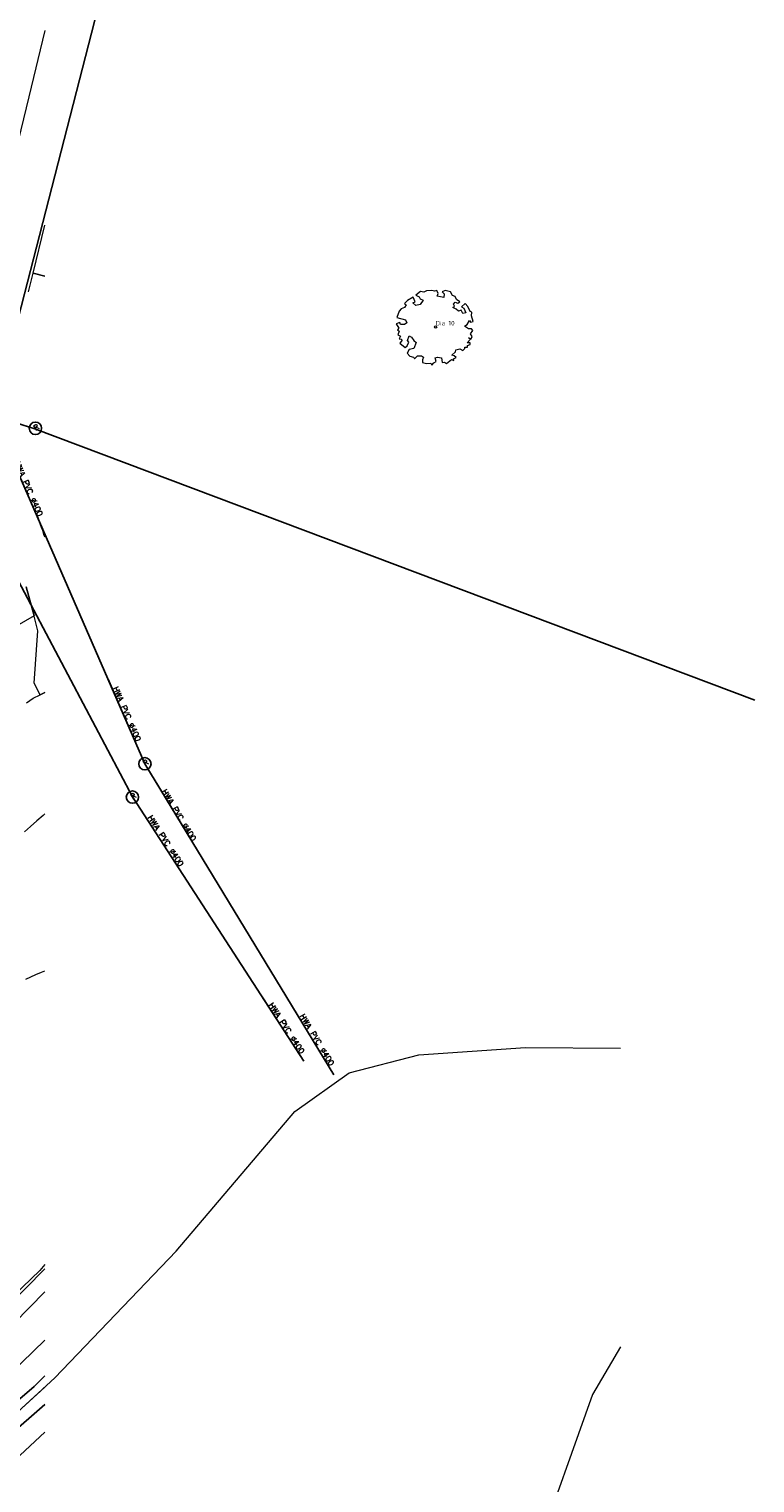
# Model space of a CAD drawing. Header units: metres. Extents: x 252743 to 254903, y 592696 to 593766.
# Tile 107 of 256: x 253988 to 254035, y 592910 to 593004. Entities that reach past the tile are written whole.
import ezdxf
from ezdxf.enums import TextEntityAlignment as Align
from ezdxf.lldxf.tags import DXFTag

# ---------------------------------------------------------------- set-up
doc = ezdxf.new("R2010")
doc.units = ezdxf.units.M
for name, pattern in [('IMPORT-GR-PLANTSOEN-SO', [0]), ('IMPORT-KG-KADASTRAAL-SO _2_', [0]), ('IMPORT-KG-PERCEEL-SO _2_', [0])]:
    doc.linetypes.add(name, pattern=pattern)
for name, color, linetype, lineweight in [('132034000_dwg', 8, 'Continuous', 5), ('B-BH-GR-BEPLANTING_CULTUUR_BOSPLANTSOEN-G', 250, 'IMPORT-GR-PLANTSOEN-SO', 18), ('B-BH-KG-GRENS_KADASTRAAL-G', 250, 'IMPORT-KG-KADASTRAAL-SO _2_', 18), ('B-BH-KG-GRENS_PERCEEL-G', 250, 'IMPORT-KG-PERCEEL-SO _2_', 18), ('B-BH-OG-TERREIN_OEVER-G', 250, 'Continuous', 18), ('B-BH-OG-WATER-G', 250, 'Continuous', 18), ('B-BH-VH-GESLOTENVERHARDING-G', 250, 'Continuous', 18), ('B-BH-VH-HALFVERHARDING-G', 250, 'Continuous', 18), ('B-BH-VH-OPENVERHARDING-G', 250, 'Continuous', 18), ('B-WE-GR-BOOM-S2', 8, 'Continuous', 9), ('B-WE-GR-BOOM_STAMDIAMETER-T', 7, 'Continuous', 25)]:
    doc.layers.add(name, color=color, linetype=linetype, lineweight=lineweight)
for name, color, linetype in [('B-RI-DWA-BETON', 8, 'Continuous'), ('B-RI-HWA-BETON', 8, 'Continuous'), ('B-RI-HWA-PVC', 8, 'Continuous'), ('B-RI-INSPECTIEPUT', 8, 'Continuous'), ('B-RI-TEKST 200', 8, 'Continuous')]:
    doc.layers.add(name, color=color, linetype=linetype)
doc.layers.add('B-WE-KG-GRENS_PERCEEL-G', color=7, linetype='KG-PERCEEL-SO', lineweight=18, true_color=0x00a6ff)
doc.layers.get('0').freeze()
doc.styles.add('B_STANDARD 200', font='txt.shx', dxfattribs={"height": 0.36})
doc.styles.add('NLCS-ISO', font='txt')
doc.styles.get("Standard").update_dxf_attribs({"font": 'simplex.shx'})
tags = doc.linetypes.add('KG-PERCEEL-SO', pattern='A,5.5,-2,["P",Standard,S=1.8,R=0,X=-0.5,Y=-0.9],-2,5.5,-2,[5,NLCS.SHX,S=0.75,R=0,X=0,Y=0],-2', length=19).pattern_tags.tags
tags[6] = DXFTag(74, 10)

# ---------------------------------------------------------------- blocks, each defined once
blk = doc.blocks.new('INSPECTIEPUT BESTAAND')
at = {"linetype": 'Continuous'}
blk.add_circle((0, 0), 0.4, dxfattribs=at)
at = {"ltscale": 0.4, "style": 'B_STANDARD 200'}
blk.add_text('R', height=0.35, rotation=34.14265, dxfattribs=at).set_placement((0.02, -0.164))
blk = doc.blocks.new('SGR-BOOM_06_ST')
at = {"linetype": 'Continuous', "flags": 128}
blk.add_lwpolyline([(2.7, 3.52), (2.53, 3.94), (2.2, 4.06), (1.94, 4.52), (1.27, 4.69), (0.86, 4.52), (1.11, 4.27), (1.06, 3.81), (0.23, 3.98), (0.35, 4.32), (0.18, 4.69), (-0.15, 4.61), (-0.49, 4.69), (-1.15, 4.65), (-1.49, 4.48), (-1.95, 4.57), (-2.54, 4.11), (-2.12, 3.9), (-1.99, 3.64), (-1.58, 3.44), (-1.99, 2.89), (-2.54, 2.77), (-2.92, 3.1), (-2.62, 3.22), (-2.87, 3.86), (-3.63, 3.43), (-4, 3.02), (-3.79, 2.85), (-4, 2.51), (-4.42, 2.35), (-4.72, 2.05), (-5.01, 1.21), (-3.88, 0.92), (-3.71, 0.54), (-4, 0.29), (-4.51, 0.29), (-4.6, 0.56), (-5.09, 0.38), (-4.76, -0.17), (-4.93, -0.38), (-4.72, -0.54), (-4.88, -1.01), (-4.53, -1.18), (-4.72, -1.55), (-4.42, -1.59), (-4.29, -1.71), (-4.62, -2.11), (-3.92, -2.68), (-3.67, -2.43), (-3.46, -1.97), (-3.63, -1.76), (-3.42, -1.17), (-3.12, -1.34), (-2.79, -1.76), (-2.5, -2.01), (-2.79, -2.81), (-3.42, -2.93), (-3.67, -3.39), (-3.33, -3.77), (-2.83, -3.9), (-2.77, -4.02), (-2.71, -4.15), (-2.33, -3.73), (-1.83, -3.73), (-1.57, -3.9), (-1.7, -4.27), (-1.7, -4.61), (-1.15, -4.74), (-0.61, -4.69), (-0.49, -4.94), (-0.23, -4.65), (0.1, -4.48), (-0.06, -4.01), (0.27, -3.9), (0.77, -4.02), (0.86, -4.61), (1.15, -4.57), (1.44, -4.74), (2.07, -4.23), (2.37, -4.36), (2.32, -4.15), (2.66, -3.98), (2.41, -3.73), (2.11, -3.64), (2.57, -3.23), (2.62, -2.98), (3.16, -2.85), (3.54, -3.06), (3.79, -2.81), (3.77, -2.63), (4.12, -2.63), (4.12, -2.39), (4.46, -2.26), (4.46, -2.05), (4.08, -2.05), (4.54, -1.59), (4.25, -1.42), (4.63, -1.55), (4.75, -1.26), (4.54, -0.92), (4.84, -0.46), (4.67, -0.25), (4.25, -0.25), (3.75, 0.08), (4.08, 0.29), (4.38, 0.84), (4.54, 0.59), (4.88, 0.71), (4.67, 1.43), (4.71, 1.89), (4.5, 1.97), (4.16, 2.64), (3.83, 3.01), (3.37, 2.6), (3.66, 2.43), (3.91, 1.8), (3.54, 1.72), (3.33, 2.14), (2.99, 2.05), (2.66, 2.31), (2.24, 2.51), (2.45, 2.68), (2.32, 2.93), (2.53, 3.18), (2.87, 3.06), (3.16, 3.23)], close=True, dxfattribs=at)
blk.add_circle((0, 0), 0.15)
at = {"layer": 'B-WE-GR-BOOM_STAMDIAMETER-T', "style": 'NLCS-ISO'}
blk.add_attdef('STAMDIAMETER', text='', height=0.3, dxfattribs=at).set_placement((0, 0), align=Align.BOTTOM_LEFT)
blk = doc.blocks.new('132034000_dwg_GWW-CAD Brk tekening 12A-1381409-Plot dakaanzicht')
at = {"layer": 'B-BH-KG-GRENS_KADASTRAAL-G', "color": 253, "linetype": 'Continuous', "lineweight": 9, "flags": 128}
blk.add_lwpolyline([(253989387, 592916593), (253987614, 592914963), (253981896, 592910145), (253976076, 592905503), (253966490, 592897941), (253957813, 592891814), (253943426, 592882218), (253942182, 592879655), (253935811, 592874777)], dxfattribs=at)
at = {"layer": 'B-BH-KG-GRENS_PERCEEL-G', "color": 253, "linetype": 'Continuous', "lineweight": 9, "flags": 128}
blk.add_lwpolyline([(253943426, 592882218), (253957813, 592891814), (253966490, 592897941), (253976076, 592905503), (253981896, 592910145), (253987614, 592914963), (253989387, 592916593)], dxfattribs=at)
blk = doc.blocks.new('132034000_dwg_GWW-CAD Bgt tekening 12A-1381416-Plot dakaanzicht')
at = {"layer": 'B-BH-GR-BEPLANTING_CULTUUR_BOSPLANTSOEN-G', "color": 253, "linetype": 'Continuous', "lineweight": 9, "flags": 128}
for points in [[(253989387, 592924508), (253989054, 592924132), (253984012, 592919291)], [(253988151, 592942954), (253988468, 592943116), (253988792, 592943264), (253989156, 592943413), (253989387, 592943497)]]:
    blk.add_lwpolyline(points, dxfattribs=at)
at = {"layer": 'B-BH-OG-TERREIN_OEVER-G', "color": 253, "lineweight": 9, "flags": 128}
for points in [[(253931428, 592874777), (253934175, 592877148), (253943685, 592884480), (253958434, 592894944), (253959822, 592895825), (253967503, 592901204), (253974304, 592906641), (253980475, 592911377), (253986379, 592916732), (253989387, 592919621)], [(253989387, 592917308), (253988699, 592916629), (253985885, 592914226), (253984181, 592912749), (253976732, 592906604), (253970611, 592901996), (253966253, 592898530), (253962430, 592895774), (253957124, 592892429), (253949162, 592886839), (253946112, 592884654), (253942883, 592882272), (253938386, 592878668), (253933825, 592874777)], [(253951117, 592874777), (253948779, 592877393), (253945804, 592880524), (253945273, 592881455), (253945174, 592881712), (253945155, 592881929), (253945215, 592882147), (253945552, 592882581), (253947950, 592884570), (253950724, 592886894), (253954170, 592889414), (253956843, 592891205), (253960704, 592893467), (253963971, 592895453), (253967556, 592897993), (253973222, 592902700), (253977995, 592906185), (253982908, 592909827), (253988694, 592914850), (253989387, 592915454)], [(253989387, 592913675), (253985853, 592910392), (253978359, 592904755), (253962692, 592893021), (253961940, 592892458), (253960432, 592891882), (253960094, 592891655), (253947069, 592882914), (253946223, 592881954), (253947222, 592880610), (253953108, 592874777)]]:
    blk.add_lwpolyline(points, dxfattribs=at)
at = {"layer": 'B-BH-OG-WATER-G', "color": 253, "lineweight": 9, "flags": 128}
for points in [[(253933825, 592874777), (253938386, 592878668), (253942883, 592882272), (253946112, 592884654), (253949162, 592886839), (253957124, 592892429), (253962430, 592895774), (253966253, 592898530), (253970611, 592901996), (253976732, 592906604), (253984181, 592912749), (253985885, 592914226), (253988699, 592916629), (253989387, 592917308)], [(253989387, 592915454), (253988694, 592914850), (253982908, 592909827), (253977995, 592906185), (253973222, 592902700), (253967556, 592897993), (253963971, 592895453), (253960704, 592893467), (253956843, 592891205), (253954170, 592889414), (253950724, 592886894), (253947950, 592884570), (253945552, 592882581), (253945215, 592882147), (253945155, 592881929), (253945174, 592881712), (253945273, 592881455), (253945804, 592880524), (253948779, 592877393), (253951117, 592874777)]]:
    blk.add_lwpolyline(points, dxfattribs=at)
at = {"layer": 'B-BH-VH-GESLOTENVERHARDING-G', "color": 253, "lineweight": 9, "flags": 128}
for points in [[(253988203, 592960818), (253988629, 592961117), (253989074, 592961334), (253989387, 592961487)], [(253989387, 592953645), (253989266, 592953543), (253988863, 592953193), (253988465, 592952837), (253988072, 592952475)]]:
    blk.add_lwpolyline(points, dxfattribs=at)
at = {"layer": 'B-BH-VH-HALFVERHARDING-G', "color": 253, "lineweight": 9, "flags": 128}
for points in [[(253927162, 592874777), (253933998, 592879973), (253943411, 592887755), (253948740, 592891857), (253955582, 592896677), (253962090, 592900752), (253969982, 592906297), (253978292, 592913419), (253985653, 592920462), (253989387, 592924230)], [(253989387, 592922754), (253982466, 592915696), (253973876, 592908138), (253968136, 592903588), (253958577, 592897079), (253950895, 592892058), (253939341, 592883150), (253928613, 592874777)]]:
    blk.add_lwpolyline(points, dxfattribs=at)
at = {"layer": 'B-BH-VH-OPENVERHARDING-G', "color": 253, "lineweight": 9, "flags": 128}
for points in [[(253989387, 592971546), (253989345, 592971638), (253989243, 592971955), (253989165, 592972152), (253988555, 592973844), (253988324, 592974271)], [(253988335, 592987388), (253988625, 592988602), (253989387, 592988399)], [(253989387, 593004296), (253988340, 593000000), (253985087, 592986655), (253984859, 592985721), (253983037, 592986247), (253986473, 593000000), (253989387, 593011937)], [(253989387, 592988399), (253988625, 592988602), (253989387, 592991694)], [(253989387, 592961487), (253989074, 592961334), (253988688, 592962098), (253988934, 592965473), (253988700, 592966416), (253988691, 592966447), (253988174, 592968325)], [(253988324, 592974271), (253988555, 592973844), (253989165, 592972152), (253989243, 592971955), (253989345, 592971638), (253989387, 592971546)], [(253988174, 592968325), (253988691, 592966447), (253984597, 592964104)]]:
    blk.add_lwpolyline(points, dxfattribs=at)
blk = doc.blocks.new('132034000_dwg-1357416-Plot dakaanzicht')
for name in ['132034000_dwg_GWW-CAD Brk tekening 12A-1381409-Plot dakaanzicht', '132034000_dwg_GWW-CAD Bgt tekening 12A-1381416-Plot dakaanzicht']:
    blk.add_blockref(name, (0, 0))

msp = doc.modelspace()

# ---------------------------------------------------------------- linework, layer by layer
at = {"layer": 'B-RI-DWA-BETON'}
msp.add_line((253890.416, 593008.896), (253988.736, 592978.542), dxfattribs=at)
at = {"layer": 'B-RI-HWA-PVC'}
msp.add_line((253986.042, 592979.427), (254006.64, 593059.584), dxfattribs=at)
at = {"layer": 'B-WE-KG-GRENS_PERCEEL-G', "ltscale": 0.5}
msp.add_lwpolyline([(254026.587, 592919.186), (254024.79, 592916.101), (254021.061, 592905.633), (254017.351, 592891.317), (254017.555, 592882.321), (254020.927, 592876.011), (254026.384, 592868.676), (254026.587, 592868.504)], dxfattribs=at)

# ---------------------------------------------------------------- block references
at = {"layer": '132034000_dwg', "color": 253, "lineweight": 9, "xscale": 0.001, "yscale": 0.001, "zscale": 0.001}
msp.add_blockref('132034000_dwg-1357416-Plot dakaanzicht', (0, 0), dxfattribs=at)
at = {"layer": 'B-RI-INSPECTIEPUT', "linetype": 'Continuous', "zscale": 2.5}
for p in [(253988.771, 592978.57), (253995.849, 592956.883), (253995.043, 592954.729)]:
    msp.add_blockref('INSPECTIEPUT BESTAAND', p, dxfattribs=at)
at = {"layer": 'B-WE-GR-BOOM-S2'}
ref = msp.add_blockref('SGR-BOOM_06_ST', (254014.636, 592985.129, -0.678), dxfattribs=dict(at, xscale=0.5, yscale=0.5, zscale=0.5))
ref.add_attrib('STAMDIAMETER', 'Dia 10', dxfattribs={"layer": 'B-WE-GR-BOOM_STAMDIAMETER-T', "height": 0.3, "style": 'NLCS-ISO'}).set_placement((254014.636, 592985.129, -0.678), align=Align.BOTTOM_LEFT)

# ---------------------------------------------------------------- texts
at = {"layer": 'B-RI-TEKST 200', "char_height": 0.36, "width": 4.40504, "attachment_point": 9, "style": 'B_STANDARD 200', "bg_fill": 3, "box_fill_scale": 1, "bg_fill_color": 256, "bg_fill_transparency": 0}
for insert, rotation in [((253995.279, 592958.297), 293.53714), ((253998.883, 592951.85), 301.1886), ((254007.802, 592937.327), 301.1886)]:
    msp.add_mtext('HWA PVC Ø400', dxfattribs=dict(at, insert=insert, rotation=rotation))

# ---------------------------------------------------------------- next in the draw order: texts
for insert, rotation in [((253988.937, 592972.85), 293.53714), ((253998.079, 592950.211), 302.97062), ((254005.895, 592938.097), 302.97062)]:
    msp.add_mtext('HWA PVC Ø400', dxfattribs=dict(at, insert=insert, rotation=rotation))

# ---------------------------------------------------------------- next in the draw order: linework, layer by layer
at = {"layer": 'B-RI-HWA-BETON'}
msp.add_line((253988.736, 592978.542), (254035.284, 592960.99), dxfattribs=at)
at = {"layer": 'B-RI-HWA-PVC'}
for p, q in [((253986.044, 592979.373), (253995.849, 592956.883)), ((253983.056, 592977.408), (253995.056, 592954.752)), ((253995.849, 592956.883), (254008.073, 592936.765)), ((253995.056, 592954.752), (254006.133, 592937.652))]:
    msp.add_line(p, q, dxfattribs=at)
at = {"layer": 'B-WE-KG-GRENS_PERCEEL-G', "ltscale": 0.5}
msp.add_lwpolyline([(253943.426, 592882.218), (253957.813, 592891.814), (253966.49, 592897.941), (253976.076, 592905.503), (253981.896, 592910.145), (253987.614, 592914.963), (253990.038, 592917.191), (253997.865, 592925.383), (254005.535, 592934.397), (254009.055, 592936.914), (254013.566, 592938.067), (254020.459, 592938.548), (254026.587, 592938.506)], dxfattribs=at)

doc.saveas('drawing.dxf')
